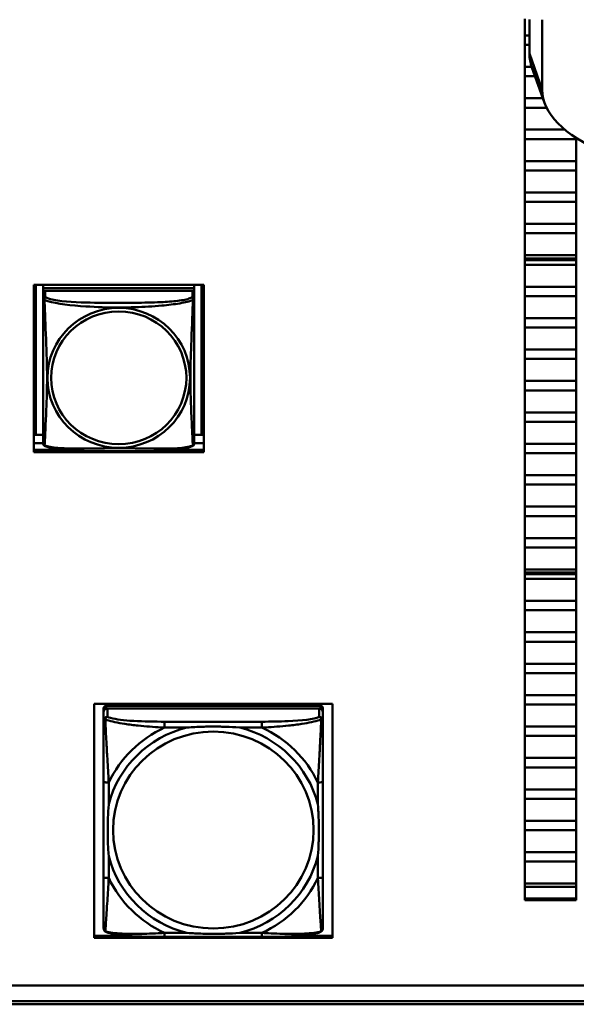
# Model space of a CAD drawing. Header units: inches. Extents: x 8.7 to 68.4, y -2.3 to 39.9.
# Tile 71 of 118: x 57.9 to 59.6, y 10.9 to 14. Entities that reach past the tile are written whole.
import ezdxf

# ---------------------------------------------------------------- set-up
doc = ezdxf.new("R2010")
doc.units = ezdxf.units.IN
doc.header["$MEASUREMENT"] = 0
doc.layers.add('Visible Edges(ROSSANSI)', color=7, linetype='Continuous', lineweight=50)
doc.layers.add('Visible Tangent Edges(ROSSANSI)', color=7, linetype='Continuous', lineweight=50)

msp = doc.modelspace()

# ---------------------------------------------------------------- linework, layer by layer
at = {"layer": 'Visible Edges(ROSSANSI)'}
for p, q in [((59.4752, 11.2635), (59.4752, 14.018)), ((59.4896, 13.91), (59.4896, 14.016)), ((59.5296, 13.7968), (59.5296, 14.0158)), ((59.4896, 13.9666), (59.4752, 13.9666)), ((59.4752, 13.9666), (59.4896, 13.9666)), ((59.4752, 13.9372), (59.4896, 13.9372)), ((59.4896, 13.9372), (59.4752, 13.9372)), ((59.4966, 13.8684), (59.4752, 13.8684)), ((59.4752, 13.8684), (59.4966, 13.8684)), ((59.5369, 13.7558), (59.4973, 13.8665)), ((59.4752, 13.839), (59.5071, 13.839)), ((59.5071, 13.839), (59.4752, 13.839)), ((59.5317, 13.7703), (59.4752, 13.7703)), ((59.4752, 13.7703), (59.5317, 13.7703)), ((59.4752, 13.7408), (59.5432, 13.7408)), ((59.5432, 13.7408), (59.4752, 13.7408)), ((59.6004, 13.6721), (59.4752, 13.6721)), ((59.4752, 13.6721), (59.6004, 13.6721)), ((59.4752, 13.6426), (59.6352, 13.6426)), ((59.6352, 13.6426), (59.4752, 13.6426)), ((59.6352, 13.6467), (59.6352, 11.2635)), ((59.6352, 13.5739), (59.4752, 13.5739)), ((59.4752, 13.5739), (59.6352, 13.5739)), ((59.4752, 13.5445), (59.6352, 13.5445)), ((59.6352, 13.5445), (59.4752, 13.5445)), ((59.6352, 13.4757), (59.4752, 13.4757)), ((59.4752, 13.4757), (59.6352, 13.4757)), ((59.4752, 13.4463), (59.6352, 13.4463)), ((59.6352, 13.4463), (59.4752, 13.4463)), ((59.6352, 13.3776), (59.4752, 13.3776)), ((59.4752, 13.3776), (59.6352, 13.3776)), ((59.4752, 13.3481), (59.6352, 13.3481)), ((59.6352, 13.3481), (59.4752, 13.3481)), ((59.6352, 13.2794), (59.4752, 13.2794)), ((59.4752, 13.2794), (59.6352, 13.2794)), ((59.4752, 13.2696), (59.6352, 13.2696)), ((59.6352, 13.2646), (59.4752, 13.2646)), ((59.4752, 13.2499), (59.6352, 13.2499)), ((59.6352, 13.2499), (59.4752, 13.2499)), ((57.9407, 12.6645), (57.9407, 13.1873)), ((57.9407, 13.1873), (58.4728, 13.1873)), ((57.9475, 12.718), (57.9475, 13.1873)), ((57.9702, 13.1873), (57.9702, 13.1768)), ((58.4426, 13.1768), (57.9702, 13.1768)), ((57.9702, 13.1768), (57.9702, 13.1686)), ((57.9702, 13.1768), (58.4426, 13.1768)), ((57.9702, 13.1768), (57.9702, 13.1768)), ((58.4426, 13.1873), (58.4426, 13.1768)), ((58.4426, 13.1768), (58.4426, 13.1686)), ((58.4426, 13.1768), (58.4426, 13.1768)), ((58.4652, 13.1873), (58.4652, 12.718)), ((58.4728, 13.1873), (58.4728, 12.6645)), ((59.6352, 13.1812), (59.4752, 13.1812)), ((59.4752, 13.1812), (59.6352, 13.1812)), ((57.9702, 13.1629), (57.9702, 13.1686)), ((57.9702, 13.1686), (57.976, 13.1686)), ((57.9702, 13.1628), (57.9702, 13.1451)), ((58.4367, 13.1686), (57.9761, 13.1686)), ((58.4368, 13.1686), (58.4426, 13.1686)), ((58.4426, 13.1686), (58.4426, 13.1628)), ((58.4426, 13.1451), (58.4426, 13.1628)), ((59.4752, 13.1517), (59.6352, 13.1517)), ((59.6352, 13.1517), (59.4752, 13.1517)), ((59.6352, 13.083), (59.4752, 13.083)), ((59.4752, 13.083), (59.6352, 13.083)), ((59.4752, 13.0536), (59.6352, 13.0536)), ((59.6352, 13.0536), (59.4752, 13.0536)), ((59.6352, 12.9848), (59.4752, 12.9848)), ((59.4752, 12.9848), (59.6352, 12.9848)), ((59.4752, 12.9554), (59.6352, 12.9554)), ((59.6352, 12.9554), (59.4752, 12.9554)), ((59.6352, 12.8867), (59.4752, 12.8867)), ((59.4752, 12.8867), (59.6352, 12.8867)), ((59.4752, 12.8572), (59.6352, 12.8572)), ((59.6352, 12.8572), (59.4752, 12.8572)), ((59.6352, 12.7885), (59.4752, 12.7885)), ((59.4752, 12.7885), (59.6352, 12.7885)), ((59.4752, 12.759), (59.6352, 12.759)), ((59.6352, 12.759), (59.4752, 12.759)), ((57.9475, 12.718), (57.9407, 12.7183)), ((57.9702, 12.718), (57.9475, 12.718)), ((58.4652, 12.718), (58.4426, 12.718)), ((58.4652, 12.718), (58.4728, 12.7184)), ((57.9702, 12.6924), (57.9407, 12.6924)), ((58.4728, 12.6924), (58.4426, 12.6924)), ((59.6352, 12.6903), (59.4752, 12.6903)), ((59.4752, 12.6903), (59.6352, 12.6903)), ((57.9407, 12.671), (58.0411, 12.671)), ((57.9407, 12.6706), (58.0459, 12.6706)), ((58.4728, 12.6645), (57.9407, 12.6645)), ((58.3668, 12.6706), (58.4728, 12.6706)), ((58.3716, 12.671), (58.4728, 12.671)), ((59.4752, 12.6608), (59.6352, 12.6608)), ((59.6352, 12.6608), (59.4752, 12.6608)), ((59.6352, 12.5921), (59.4752, 12.5921)), ((59.4752, 12.5921), (59.6352, 12.5921)), ((59.4752, 12.5627), (59.6352, 12.5627)), ((59.6352, 12.5627), (59.4752, 12.5627)), ((59.6352, 12.4939), (59.4752, 12.4939)), ((59.4752, 12.4939), (59.6352, 12.4939)), ((59.4752, 12.4645), (59.6352, 12.4645)), ((59.6352, 12.4645), (59.4752, 12.4645)), ((59.6352, 12.3958), (59.4752, 12.3958)), ((59.4752, 12.3958), (59.6352, 12.3958)), ((59.4752, 12.3663), (59.6352, 12.3663)), ((59.6352, 12.3663), (59.4752, 12.3663)), ((59.6352, 12.2976), (59.4752, 12.2976)), ((59.4752, 12.2976), (59.6352, 12.2976)), ((59.4752, 12.2878), (59.6352, 12.2878)), ((59.6352, 12.2829), (59.4752, 12.2829)), ((59.4752, 12.2681), (59.6352, 12.2681)), ((59.6352, 12.2681), (59.4752, 12.2681)), ((59.6352, 12.1994), (59.4752, 12.1994)), ((59.4752, 12.1994), (59.6352, 12.1994)), ((59.4752, 12.1699), (59.6352, 12.1699)), ((59.6352, 12.1699), (59.4752, 12.1699)), ((59.6352, 12.1012), (59.4752, 12.1012)), ((59.4752, 12.1012), (59.6352, 12.1012)), ((59.4752, 12.0718), (59.6352, 12.0718)), ((59.6352, 12.0718), (59.4752, 12.0718)), ((59.6352, 12.003), (59.4752, 12.003)), ((59.4752, 12.003), (59.6352, 12.003)), ((59.4752, 11.9736), (59.6352, 11.9736)), ((59.6352, 11.9736), (59.4752, 11.9736)), ((59.6352, 11.9049), (59.4752, 11.9049)), ((59.4752, 11.9049), (59.6352, 11.9049)), ((58.1297, 11.1464), (58.1297, 11.8778)), ((58.1297, 11.8778), (58.8747, 11.8778)), ((58.1593, 11.8634), (58.1593, 11.8552)), ((58.1593, 11.1981), (58.1593, 11.8552)), ((58.1593, 11.8513), (58.1593, 11.8254)), ((58.8365, 11.8711), (58.1672, 11.8711)), ((58.1672, 11.8629), (58.8365, 11.8629)), ((58.8326, 11.8629), (58.1711, 11.8629)), ((58.2066, 11.8711), (58.2066, 11.8778)), ((58.7971, 11.8711), (58.7971, 11.8778)), ((58.7971, 11.8778), (58.7971, 11.8711)), ((58.8444, 11.8552), (58.8444, 11.8634)), ((58.8444, 11.8552), (58.8444, 11.8513)), ((58.8444, 11.8254), (58.8444, 11.8513)), ((58.8747, 11.8778), (58.8747, 11.1464)), ((59.4752, 11.8754), (59.6352, 11.8754)), ((59.6352, 11.8754), (59.4752, 11.8754)), ((59.6352, 11.8067), (59.4752, 11.8067)), ((59.4752, 11.8067), (59.6352, 11.8067)), ((59.4752, 11.7772), (59.6352, 11.7772)), ((59.6352, 11.7772), (59.4752, 11.7772)), ((59.6352, 11.7085), (59.4752, 11.7085)), ((59.4752, 11.7085), (59.6352, 11.7085)), ((59.4752, 11.6791), (59.6352, 11.6791)), ((59.6352, 11.6791), (59.4752, 11.6791)), ((58.1593, 11.6347), (58.1593, 11.3363)), ((58.8444, 11.3363), (58.8444, 11.6347)), ((59.6352, 11.6103), (59.4752, 11.6103)), ((59.4752, 11.6103), (59.6352, 11.6103)), ((59.4752, 11.5809), (59.6352, 11.5809)), ((59.6352, 11.5809), (59.4752, 11.5809)), ((59.6352, 11.5121), (59.4752, 11.5121)), ((59.4752, 11.5121), (59.6352, 11.5121)), ((59.4752, 11.4827), (59.6352, 11.4827)), ((59.6352, 11.4827), (59.4752, 11.4827)), ((59.6352, 11.414), (59.4752, 11.414)), ((59.4752, 11.414), (59.6352, 11.414)), ((59.4752, 11.3845), (59.6352, 11.3845)), ((59.6352, 11.3845), (59.4752, 11.3845)), ((59.6352, 11.3158), (59.4752, 11.3158)), ((59.4752, 11.3158), (59.6352, 11.3158)), ((59.4752, 11.306), (59.6352, 11.306)), ((59.4752, 11.2696), (59.6352, 11.2696)), ((59.4752, 11.2696), (59.4752, 11.2635)), ((59.6352, 11.2635), (59.4752, 11.2635)), ((58.1297, 11.1524), (58.2357, 11.1524)), ((58.8747, 11.1464), (58.1297, 11.1464)), ((58.6538, 11.1489), (58.3499, 11.1489)), ((58.768, 11.1525), (58.8747, 11.1525)), ((52.9245, 10.997), (61.7381, 10.997)), ((61.7381, 10.9483), (52.9745, 10.9483)), ((61.7381, 10.9385), (52.9745, 10.9385))]:
    msp.add_line(p, q, dxfattribs=at)
for centre, major_axis, ratio, start_param, end_param in [((60.1771, 13.91), (-0.6875, 0), 0.423409, 0, 0.150122), ((60.1771, 13.7968), (-0.6475, 0), 0.423409, 0, 0.785398), ((57.9761, 13.1628), (-0.00591, 0), 0.981793, 4.712394, 6.28319), ((58.4367, 13.1628), (0.00591, 0), 0.981793, 0.000005, 1.570801), ((58.1672, 11.8634), (-0.00787, 0), 0.981793, 4.712394, 6.28319), ((58.1672, 11.8552), (-0.00787, 0), 0.981793, 4.712394, 6.28319), ((58.1711, 11.8513), (-0.0118, 0), 0.981793, 4.712394, 6.28319), ((58.8326, 11.8513), (0.0118, 0), 0.981793, 0.000005, 1.570801), ((58.8365, 11.8634), (0.00787, 0), 0.981793, 0.000005, 1.570801), ((58.8365, 11.8552), (0.00787, 0), 0.981793, 0.000005, 1.570801), ((58.1672, 11.1981), (-0.00787, 0), 0.981793, 0.000005, 0.046802)]:
    msp.add_ellipse(centre, major_axis=major_axis, ratio=ratio, start_param=start_param, end_param=end_param, dxfattribs=at)
msp.add_open_spline([(57.9702, 13.1451), (57.9702, 13.1458), (57.9702, 13.1464), (57.9702, 13.1468)], degree=3, dxfattribs=at)
for points, knots in [([(57.9702, 13.1451), (57.9702, 13.1425), (57.9702, 13.1379), (57.9702, 13.1318), (57.9702, 13.1205), (57.9702, 13.1041), (57.9702, 13.0863), (57.9702, 13.0684), (57.9702, 13.0493), (57.9702, 13.0301), (57.9702, 13.003), (57.9702, 12.9758), (57.9702, 12.949), (57.9702, 12.9323), (57.9702, 12.9156), (57.9702, 12.899), (57.9702, 12.8658), (57.9702, 12.8326), (57.9702, 12.8004), (57.9702, 12.7602), (57.9702, 12.7198), (57.9702, 12.7012), (57.9702, 12.6954), (57.9702, 12.6922), (57.9702, 12.6922)], [0.325731, 0.325731, 0.325731, 0.325731, 0.404774, 0.404774, 0.404774, 0.550532, 0.550532, 0.550532, 0.69629, 0.69629, 0.69629, 0.902598, 0.902598, 0.902598, 1.03154, 1.03154, 1.03154, 1.289425, 1.289425, 1.289425, 1.610774, 1.610774, 1.610774, 1.710218, 1.710218, 1.710218, 1.710218]), ([(57.9703, 12.6899), (57.9703, 12.6903), (57.9702, 12.6907), (57.9702, 12.6913), (57.9702, 12.6916), (57.9702, 12.6919), (57.9702, 12.692), (57.9702, 12.692), (57.9702, 12.6921), (57.9702, 12.6921), (57.9702, 12.6921), (57.9702, 12.6921), (57.9702, 12.6921), (57.9702, 12.6921), (57.9702, 12.6921), (57.9702, 12.6921), (57.9702, 12.6921), (57.9702, 12.6921), (57.9702, 12.6921), (57.9702, 12.6921), (57.9702, 12.6921), (57.9702, 12.6921), (57.9702, 12.6921), (57.9702, 12.6922), (57.9702, 12.6922), (57.9702, 12.6923), (57.9702, 12.6924), (57.9702, 12.6933), (57.9702, 12.6946), (57.9702, 12.6994), (57.9702, 12.7037), (57.9702, 12.7149), (57.9702, 12.722), (57.9702, 12.7398), (57.9702, 12.7509), (57.9702, 12.7785), (57.9702, 12.7956), (57.9702, 12.842), (57.9702, 12.8719), (57.9702, 12.9467), (57.9702, 12.9928), (57.9702, 13.0511), (57.9702, 13.0639), (57.9702, 13.0849), (57.9702, 13.0935), (57.9702, 13.1075), (57.9702, 13.1131), (57.9702, 13.1267), (57.9702, 13.1341), (57.9702, 13.1417), (57.9702, 13.1437), (57.9702, 13.1451)], [0, 0, 0, 0, 0.002803, 0.002803, 0.004904, 0.004904, 0.005298, 0.005298, 0.005446, 0.005446, 0.005481, 0.005481, 0.005516, 0.005516, 0.005552, 0.005552, 0.005623, 0.005623, 0.00619, 0.00619, 0.00675, 0.00675, 0.008431, 0.008431, 0.013472, 0.013472, 0.028604, 0.028604, 0.074226, 0.074226, 0.144394, 0.144394, 0.223761, 0.223761, 0.323321, 0.323321, 0.460914, 0.460914, 0.692798, 0.692798, 1.041302, 1.041302, 1.138808, 1.138808, 1.209614, 1.209614, 1.261515, 1.261515, 1.348155, 1.348155, 1.391774, 1.391774, 1.391774, 1.391774]), ([(57.9707, 13.1515), (57.971, 13.1524), (57.9714, 13.1533), (57.9722, 13.1547), (57.9726, 13.1553), (57.9732, 13.1562), (57.9735, 13.1565), (57.9739, 13.157), (57.9741, 13.1571), (57.9743, 13.1574), (57.9743, 13.1574), (57.9744, 13.1575), (57.9744, 13.1575), (57.9744, 13.1575), (57.9744, 13.1575), (57.9744, 13.1575)], [1.45169877, 1.45169877, 1.45169877, 1.45169877, 1.45881936, 1.45881936, 1.4643385, 1.4643385, 1.4671291, 1.4671291, 1.46922133, 1.46922133, 1.46961345, 1.46961345, 1.46976049, 1.46976049, 1.469778, 1.469778, 1.469778, 1.469778]), ([(58.4426, 12.6929), (58.4426, 12.6915), (58.4426, 12.6922), (58.4426, 12.6947), (58.4426, 12.6994), (58.4426, 12.7103), (58.4426, 12.7241), (58.4426, 12.738), (58.4426, 12.7545), (58.4426, 12.7719), (58.4426, 12.7966), (58.4426, 12.823), (58.4426, 12.8493), (58.4426, 12.8658), (58.4426, 12.8824), (58.4426, 12.899), (58.4426, 12.9323), (58.4426, 12.9655), (58.4426, 12.9995), (58.4426, 13.0418), (58.4426, 13.0876), (58.4426, 13.1192), (58.4426, 13.1316), (58.4426, 13.141), (58.4426, 13.1451)], [0.325731, 0.325731, 0.325731, 0.325731, 0.404774, 0.404774, 0.404774, 0.550532, 0.550532, 0.550532, 0.69629, 0.69629, 0.69629, 0.902598, 0.902598, 0.902598, 1.03154, 1.03154, 1.03154, 1.289425, 1.289425, 1.289425, 1.610774, 1.610774, 1.610774, 1.73735, 1.73735, 1.73735, 1.73735]), ([(57.9743, 12.684), (57.9738, 12.6843), (57.9733, 12.6847), (57.9724, 12.6855), (57.972, 12.686), (57.9714, 12.6869), (57.9711, 12.6873), (57.9708, 12.6882), (57.9707, 12.6886), (57.9705, 12.6893), (57.9704, 12.6896), (57.9703, 12.6899)], [0.02273764, 0.02273764, 0.02273764, 0.02273764, 0.02954834, 0.02954834, 0.03635903, 0.03635903, 0.04316973, 0.04316973, 0.04998042, 0.04998042, 0.05679112, 0.05679112, 0.05679112, 0.05679112]), ([(58.4384, 12.684), (58.435, 12.6823), (58.4315, 12.681), (58.4235, 12.6786), (58.4191, 12.6775), (58.4096, 12.6756), (58.4046, 12.6748), (58.3934, 12.6732), (58.3872, 12.6725), (58.3733, 12.6711), (58.3656, 12.6705), (58.3478, 12.6693), (58.3375, 12.6688), (58.3126, 12.6678), (58.2979, 12.6675), (58.2662, 12.667), (58.2492, 12.6669), (58.2152, 12.6668), (58.1982, 12.6668), (58.1642, 12.6669), (58.1472, 12.667), (58.1132, 12.6675), (58.096, 12.6679), (58.0658, 12.6692), (58.0527, 12.67), (58.0317, 12.6718), (58.0236, 12.6727), (58.01, 12.6745), (58.0043, 12.6754), (57.9942, 12.6774), (57.9898, 12.6784), (57.9816, 12.6809), (57.9779, 12.6822), (57.9743, 12.684)], [-1.678204, -1.678204, -1.678204, -1.678204, -1.629815, -1.629815, -1.580861, -1.580861, -1.532583, -1.532583, -1.479316, -1.479316, -1.416961, -1.416961, -1.337799, -1.337799, -1.226353, -1.226353, -1.09702, -1.09702, -0.967687, -0.967687, -0.838354, -0.838354, -0.709022, -0.709022, -0.60577, -0.60577, -0.53827, -0.53827, -0.483941, -0.483941, -0.435529, -0.435529, -0.384876, -0.384876, -0.384876, -0.384876]), ([(58.4384, 12.684), (58.439, 12.6843), (58.4395, 12.6847), (58.4404, 12.6855), (58.4408, 12.686), (58.4414, 12.6869), (58.4416, 12.6873), (58.442, 12.6882), (58.4421, 12.6886), (58.4423, 12.6893), (58.4424, 12.6896), (58.4424, 12.6899)], [0.02273777, 0.02273777, 0.02273777, 0.02273777, 0.02954896, 0.02954896, 0.03636014, 0.03636014, 0.04317132, 0.04317132, 0.0499825, 0.0499825, 0.05679368, 0.05679368, 0.05679368, 0.05679368]), ([(58.4424, 12.6899), (58.4425, 12.6907), (58.4425, 12.6909), (58.4426, 12.6918), (58.4426, 12.6917), (58.4426, 12.6921), (58.4426, 12.692), (58.4426, 12.6921), (58.4426, 12.6921), (58.4426, 12.6921), (58.4426, 12.6921), (58.4426, 12.6921), (58.4426, 12.6921), (58.4426, 12.6921), (58.4426, 12.6921), (58.4426, 12.6921), (58.4426, 12.6921), (58.4426, 12.6921), (58.4426, 12.6921), (58.4426, 12.6921), (58.4426, 12.6921), (58.4426, 12.6921), (58.4426, 12.6922), (58.4426, 12.6922), (58.4426, 12.6922), (58.4426, 12.6923), (58.4426, 12.6924), (58.4426, 12.6925), (58.4426, 12.6926), (58.4426, 12.6927), (58.4426, 12.6928), (58.4426, 12.6929)], [-0.35286073, -0.35286073, -0.35286073, -0.35286073, -0.35285947, -0.35285947, -0.35285444, -0.35285444, -0.35283508, -0.35283508, -0.35281435, -0.35281435, -0.35278867, -0.35278867, -0.35276447, -0.35276447, -0.35273163, -0.35273163, -0.35267171, -0.35267171, -0.35250564, -0.35250564, -0.35143508, -0.35143508, -0.34600909, -0.34600909, -0.3405831, -0.3405831, -0.33515711, -0.33515711, -0.32973113, -0.32973113, -0.32573078, -0.32573078, -0.32573078, -0.32573078]), ([(58.1593, 11.8254), (58.1593, 11.8033), (58.1593, 11.7581), (58.1593, 11.7164), (58.1593, 11.6891), (58.1593, 11.6614), (58.1593, 11.6347)], [-0.5252205, -0.5252205, -0.5252205, -0.5252205, -0.20743, -0.20743, -0.20743, 0, 0, 0, 0]), ([(58.8444, 11.6347), (58.8444, 11.6382), (58.8444, 11.6417), (58.8444, 11.6453), (58.8444, 11.678), (58.8444, 11.7118), (58.8444, 11.7444), (58.8444, 11.7728), (58.8444, 11.8013), (58.8444, 11.8194), (58.8444, 11.8215), (58.8444, 11.8236), (58.8444, 11.8254)], [0, 0, 0, 0, 0.0272471, 0.0272471, 0.0272471, 0.2790553, 0.2790553, 0.2790553, 0.4988354, 0.4988354, 0.4988354, 0.5252205, 0.5252205, 0.5252205, 0.5252205]), ([(58.4191, 11.8033), (58.4195, 11.8033), (58.42, 11.8034), (58.4365, 11.8046), (58.4525, 11.8055), (58.4755, 11.8062), (58.4822, 11.8063), (58.4914, 11.8064), (58.4938, 11.8065), (58.4979, 11.8065), (58.4995, 11.8065), (58.5027, 11.8065), (58.5042, 11.8065), (58.5078, 11.8065), (58.5098, 11.8065), (58.516, 11.8064), (58.5201, 11.8063), (58.5298, 11.8061), (58.5354, 11.806), (58.5552, 11.8052), (58.5692, 11.8045), (58.5837, 11.8034), (58.5842, 11.8033), (58.5846, 11.8033)], [-0.416114, -0.416114, -0.416114, -0.416114, -0.4127691, -0.4127691, -0.2896446, -0.2896446, -0.2388934, -0.2388934, -0.2201881, -0.2201881, -0.2080204, -0.2080204, -0.196499, -0.196499, -0.1809939, -0.1809939, -0.149741, -0.149741, -0.1073162, -0.1073162, 0, 0, 0.0033356, 0.0033356, 0.0033356, 0.0033356]), ([(58.1751, 11.4013), (58.1751, 11.4017), (58.175, 11.4021), (58.1738, 11.4183), (58.1729, 11.4341), (58.1722, 11.4567), (58.1721, 11.4633), (58.172, 11.4723), (58.1719, 11.4747), (58.1719, 11.4787), (58.1719, 11.4803), (58.1719, 11.4833), (58.1719, 11.4848), (58.1719, 11.4883), (58.1719, 11.4904), (58.172, 11.4964), (58.1721, 11.5005), (58.1723, 11.51), (58.1724, 11.5155), (58.1731, 11.5349), (58.1739, 11.5487), (58.175, 11.5629), (58.1751, 11.5633), (58.1751, 11.5637)], [-0.416114, -0.416114, -0.416114, -0.416114, -0.4127691, -0.4127691, -0.2896446, -0.2896446, -0.2388934, -0.2388934, -0.2201881, -0.2201881, -0.2080204, -0.2080204, -0.196499, -0.196499, -0.1809939, -0.1809939, -0.149741, -0.149741, -0.1073162, -0.1073162, 0, 0, 0.0033356, 0.0033356, 0.0033356, 0.0033356]), ([(58.8286, 11.5637), (58.8287, 11.5633), (58.8287, 11.5629), (58.8299, 11.5467), (58.8308, 11.5309), (58.8315, 11.5084), (58.8316, 11.5018), (58.8317, 11.4928), (58.8318, 11.4904), (58.8318, 11.4864), (58.8318, 11.4848), (58.8318, 11.4818), (58.8318, 11.4803), (58.8318, 11.4768), (58.8318, 11.4748), (58.8317, 11.4687), (58.8317, 11.4646), (58.8314, 11.4551), (58.8313, 11.4496), (58.8306, 11.4301), (58.8298, 11.4163), (58.8287, 11.4021), (58.8287, 11.4017), (58.8286, 11.4013)], [-0.416114, -0.416114, -0.416114, -0.416114, -0.4127691, -0.4127691, -0.2896446, -0.2896446, -0.2388934, -0.2388934, -0.2201881, -0.2201881, -0.2080204, -0.2080204, -0.196499, -0.196499, -0.1809939, -0.1809939, -0.149741, -0.149741, -0.1073162, -0.1073162, 0, 0, 0.0033356, 0.0033356, 0.0033356, 0.0033356]), ([(58.1593, 11.3363), (58.1593, 11.3096), (58.1593, 11.2826), (58.1593, 11.2577), (58.1593, 11.2197), (58.1593, 11.1832), (58.1593, 11.176)], [3.9382945, 3.9382945, 3.9382945, 3.9382945, 4.1457245, 4.1457245, 4.1457245, 4.463515, 4.463515, 4.463515, 4.463515]), ([(58.8444, 11.176), (58.8444, 11.1832), (58.8444, 11.2197), (58.8444, 11.2577), (58.8444, 11.2826), (58.8444, 11.3096), (58.8444, 11.3363)], [-0.5252205, -0.5252205, -0.5252205, -0.5252205, -0.20743, -0.20743, -0.20743, 0, 0, 0, 0]), ([(58.1669, 11.1645), (58.1661, 11.1649), (58.1652, 11.1653), (58.1636, 11.1665), (58.1628, 11.1673), (58.1614, 11.1689), (58.1609, 11.1699), (58.16, 11.1717), (58.1598, 11.1726), (58.1594, 11.1744), (58.1593, 11.1752), (58.1593, 11.176)], [0.01269174, 0.01269174, 0.01269174, 0.01269174, 0.01540805, 0.01540805, 0.01812437, 0.01812437, 0.02084068, 0.02084068, 0.023557, 0.023557, 0.02627331, 0.02627331, 0.02627331, 0.02627331]), ([(58.8368, 11.1645), (58.8376, 11.1649), (58.8385, 11.1653), (58.8401, 11.1665), (58.8409, 11.1673), (58.8423, 11.1689), (58.8428, 11.1699), (58.8437, 11.1717), (58.8439, 11.1726), (58.8443, 11.1744), (58.8444, 11.1752), (58.8444, 11.176)], [0.01269179, 0.01269179, 0.01269179, 0.01269179, 0.01540809, 0.01540809, 0.0181244, 0.0181244, 0.0208407, 0.0208407, 0.02355701, 0.02355701, 0.02627331, 0.02627331, 0.02627331, 0.02627331]), ([(58.3499, 11.1489), (58.3364, 11.1489), (58.3227, 11.149), (58.2954, 11.1495), (58.2818, 11.1499), (58.2552, 11.151), (58.2422, 11.1518), (58.217, 11.1541), (58.205, 11.1555), (58.1891, 11.1582), (58.1841, 11.1593), (58.1749, 11.1616), (58.1708, 11.1629), (58.1669, 11.1645)], [0, 0, 0, 0, 0.1025119, 0.1025119, 0.2050238, 0.2050238, 0.3075357, 0.3075357, 0.4100475, 0.4100475, 0.4613035, 0.4613035, 0.5125594, 0.5125594, 0.5125594, 0.5125594]), ([(58.5846, 11.1617), (58.5842, 11.1616), (58.5837, 11.1616), (58.5692, 11.1605), (58.5552, 11.1598), (58.5354, 11.1591), (58.5298, 11.1589), (58.5201, 11.1588), (58.516, 11.1587), (58.5098, 11.1586), (58.5078, 11.1586), (58.5042, 11.1586), (58.5027, 11.1586), (58.4995, 11.1586), (58.4979, 11.1586), (58.4938, 11.1586), (58.4914, 11.1587), (58.4822, 11.1588), (58.4755, 11.1589), (58.4525, 11.1596), (58.4365, 11.1604), (58.42, 11.1616), (58.4195, 11.1616), (58.4191, 11.1617)], [-0.4149464, -0.4149464, -0.4149464, -0.4149464, -0.41162, -0.41162, -0.3046026, -0.3046026, -0.2622958, -0.2622958, -0.23113, -0.23113, -0.215668, -0.215668, -0.2041787, -0.2041787, -0.1920448, -0.1920448, -0.1733916, -0.1733916, -0.1227817, -0.1227817, 0, 0, 0.0033356, 0.0033356, 0.0033356, 0.0033356]), ([(58.8368, 11.1645), (58.8329, 11.1629), (58.8288, 11.1616), (58.8198, 11.1593), (58.8149, 11.1583), (58.7993, 11.1556), (58.7873, 11.1542), (58.7622, 11.1519), (58.7492, 11.1511), (58.7226, 11.1499), (58.709, 11.1495), (58.6817, 11.149), (58.668, 11.1489), (58.6543, 11.1489), (58.654, 11.1489), (58.6538, 11.1489)], [-4.450854, -4.450854, -4.450854, -4.450854, -4.399598, -4.399598, -4.3501108, -4.3501108, -4.2475989, -4.2475989, -4.145087, -4.145087, -4.0425751, -4.0425751, -3.9400632, -3.9400632, -3.9382945, -3.9382945, -3.9382945, -3.9382945])]:
    msp.add_open_spline(points, degree=3, knots=knots, dxfattribs=at)
at = {"layer": 'Visible Tangent Edges(ROSSANSI)'}
for p, q in [((59.4896, 13.91), (59.5296, 13.7968)), ((57.9761, 13.1509), (57.9761, 13.1686)), ((58.4367, 13.1686), (58.4367, 13.1509)), ((58.1672, 11.8629), (58.1672, 11.8711)), ((58.1711, 11.837), (58.1711, 11.8629)), ((58.8326, 11.8629), (58.8326, 11.837)), ((58.8365, 11.8711), (58.8365, 11.8629)), ((58.6538, 11.8218), (58.3499, 11.8218)), ((58.3499, 11.8033), (58.4191, 11.8033)), ((58.5846, 11.8033), (58.6538, 11.8033)), ((58.1751, 11.5637), (58.1751, 11.6317)), ((58.8286, 11.6317), (58.8286, 11.5637)), ((58.1751, 11.3333), (58.1751, 11.4013)), ((58.8286, 11.4013), (58.8286, 11.3333)), ((58.4191, 11.1617), (58.3499, 11.1617)), ((58.6538, 11.1617), (58.5846, 11.1617))]:
    msp.add_line(p, q, dxfattribs=at)
for centre, major_axis, ratio, start_param, end_param in [((58.4367, 13.1451), (0.00591, 0), 0.981793, 0.000005, 1.570801), ((58.1711, 11.8254), (-0.0118, 0), 0.981793, 4.712394, 6.28319), ((58.3499, 11.8063), (0, 0.0157), 0.00001, 0.191045, 1.761905), ((58.6538, 11.8063), (0, 0.0157), 0.00001, 0.190932, 1.761897), ((58.8326, 11.8254), (0.0118, 0), 0.981793, 0.000005, 1.570802), ((58.5019, 11.4825), (-0.3371, 0), 0.981793, 4.96041, 6.035174), ((58.5019, 11.4825), (-0.3604, 0), 0.981793, 5.147691, 5.847893), ((58.5019, 11.4825), (0.3371, 0), 0.981793, 0.248021, 1.322785), ((58.5019, 11.4825), (-0.3604, 0), 0.981793, 3.576895, 4.277097), ((58.1751, 11.6347), (-0.0157, 0), 0.189952, 6.283184, 7.853981), ((58.8286, 11.6347), (0.0157, 0), 0.189952, 4.712388, 6.283184), ((58.5019, 11.4825), (-0.3371, 0), 0.981793, 0.248021, 1.322785), ((58.5019, 11.4825), (0.3371, 0), 0.981793, 4.96041, 6.035174), ((58.1751, 11.3363), (-0.0157, 0), 0.189952, 6.283184, 7.853981), ((58.5019, 11.4825), (0.3604, 0), 0.981793, 3.576895, 4.277097), ((58.5019, 11.4825), (0.3604, 0), 0.981793, 5.147691, 5.847893), ((58.8286, 11.3363), (0.0157, 0), 0.189952, 4.712388, 6.283184), ((58.3499, 11.1647), (0, -0.0157), 0.00001, 4.903475, 6.283132), ((58.6538, 11.1647), (0, -0.0157), 0.00001, 4.903415, 6.283016)]:
    msp.add_ellipse(centre, major_axis=major_axis, ratio=ratio, start_param=start_param, end_param=end_param, dxfattribs=at)
for centre, major_axis in [((58.2064, 12.8964), (-0.2227, 0)), ((58.2064, 12.8966), (-0.2113, 0)), ((58.5019, 11.4832), (-0.3133, 0))]:
    msp.add_ellipse(centre, major_axis=major_axis, ratio=0.981793, dxfattribs=at)
for points, knots in [([(57.9702, 13.1451), (57.9702, 13.1448), (57.9702, 13.1446), (57.9702, 13.1441), (57.9703, 13.144), (57.9704, 13.1436), (57.9705, 13.1435), (57.9706, 13.1433), (57.9707, 13.1432), (57.9709, 13.143), (57.9711, 13.1428), (57.9717, 13.1422), (57.9721, 13.1418), (57.9733, 13.1409), (57.9739, 13.1404), (57.9747, 13.1398)], [-0.0844808, -0.0844808, -0.0844808, -0.0844808, -0.06943799, -0.06943799, -0.05587828, -0.05587828, -0.04740346, -0.04740346, -0.04210669, -0.04210669, -0.03151317, -0.03151317, -0.01456352, -0.01456352, 0.00026741, 0.00026741, 0.00026741, 0.00026741]), ([(57.9747, 13.1398), (57.9745, 13.141), (57.9744, 13.142), (57.9743, 13.1439), (57.9744, 13.1449), (57.9745, 13.1462), (57.9746, 13.1466), (57.9748, 13.1473), (57.9748, 13.1475), (57.975, 13.148), (57.9751, 13.1483), (57.9754, 13.149), (57.9755, 13.1494), (57.9758, 13.1501), (57.976, 13.1505), (57.9761, 13.1509)], [-0.00026741, -0.00026741, -0.00026741, -0.00026741, 0.01456352, 0.01456352, 0.03151317, 0.03151317, 0.04210669, 0.04210669, 0.04740346, 0.04740346, 0.05587828, 0.05587828, 0.06943799, 0.06943799, 0.0844808, 0.0844808, 0.0844808, 0.0844808]), ([(58.4367, 13.1509), (58.4361, 13.1489), (58.4334, 13.147), (58.429, 13.1452), (58.4209, 13.1419), (58.407, 13.1391), (58.3908, 13.1371), (58.3747, 13.1351), (58.3565, 13.1338), (58.3379, 13.1329), (58.3115, 13.1317), (58.2842, 13.1313), (58.2571, 13.1311), (58.2402, 13.131), (58.2233, 13.1309), (58.2064, 13.1309), (58.1725, 13.1309), (58.1387, 13.131), (58.105, 13.1319), (58.063, 13.1329), (58.019, 13.1356), (57.9935, 13.1421), (57.9834, 13.1447), (57.977, 13.1477), (57.9761, 13.1509)], [0.325731, 0.325731, 0.325731, 0.325731, 0.404774, 0.404774, 0.404774, 0.550532, 0.550532, 0.550532, 0.69629, 0.69629, 0.69629, 0.902598, 0.902598, 0.902598, 1.03154, 1.03154, 1.03154, 1.289425, 1.289425, 1.289425, 1.610774, 1.610774, 1.610774, 1.73735, 1.73735, 1.73735, 1.73735]), ([(58.4367, 13.1509), (58.4368, 13.1505), (58.4369, 13.1501), (58.4372, 13.1494), (58.4374, 13.149), (58.4377, 13.1483), (58.4378, 13.148), (58.4379, 13.1475), (58.438, 13.1473), (58.4381, 13.1466), (58.4382, 13.1462), (58.4384, 13.1449), (58.4385, 13.1439), (58.4384, 13.142), (58.4383, 13.141), (58.4381, 13.1398)], [-0.0844808, -0.0844808, -0.0844808, -0.0844808, -0.06943799, -0.06943799, -0.05587828, -0.05587828, -0.04740346, -0.04740346, -0.04210669, -0.04210669, -0.03151317, -0.03151317, -0.01456352, -0.01456352, 0.00026741, 0.00026741, 0.00026741, 0.00026741]), ([(58.4381, 13.1398), (58.4388, 13.1404), (58.4395, 13.1409), (58.4406, 13.1418), (58.4411, 13.1422), (58.4417, 13.1428), (58.4418, 13.143), (58.4421, 13.1432), (58.4421, 13.1433), (58.4423, 13.1435), (58.4424, 13.1436), (58.4425, 13.144), (58.4425, 13.1441), (58.4426, 13.1446), (58.4426, 13.1448), (58.4426, 13.1451)], [-0.00026741, -0.00026741, -0.00026741, -0.00026741, 0.01456352, 0.01456352, 0.03151317, 0.03151317, 0.04210669, 0.04210669, 0.04740346, 0.04740346, 0.05587828, 0.05587828, 0.06943799, 0.06943799, 0.0844808, 0.0844808, 0.0844808, 0.0844808]), ([(57.9747, 12.6849), (57.9748, 12.6865), (57.9749, 12.6888), (57.9751, 12.6917), (57.9762, 12.7115), (57.9783, 12.7546), (57.98, 12.7961), (57.9814, 12.8294), (57.9824, 12.863), (57.9824, 12.8964), (57.9824, 12.9132), (57.9822, 12.9299), (57.9817, 12.9469), (57.9811, 12.9741), (57.9799, 13.0022), (57.9787, 13.0308), (57.9779, 13.0509), (57.9771, 13.0714), (57.9763, 13.0906), (57.9756, 13.1097), (57.975, 13.1275), (57.9747, 13.1398)], [-1.657319, -1.657319, -1.657319, -1.657319, -1.610774, -1.610774, -1.610774, -1.289425, -1.289425, -1.289425, -1.03154, -1.03154, -1.03154, -0.902598, -0.902598, -0.902598, -0.69629, -0.69629, -0.69629, -0.550532, -0.550532, -0.550532, -0.405761, -0.405761, -0.405761, -0.405761]), ([(57.9747, 13.1398), (57.9775, 13.1385), (57.981, 13.1373), (57.985, 13.136), (58.0126, 13.1277), (58.0597, 13.1226), (58.1032, 13.1197), (58.1381, 13.1174), (58.1723, 13.1163), (58.2064, 13.1163), (58.2234, 13.1163), (58.2405, 13.1166), (58.2576, 13.1172), (58.2851, 13.118), (58.3133, 13.1196), (58.3409, 13.1222), (58.3605, 13.124), (58.3798, 13.1263), (58.3971, 13.1292), (58.4143, 13.1322), (58.4292, 13.1358), (58.4381, 13.1398)], [-1.657319, -1.657319, -1.657319, -1.657319, -1.610774, -1.610774, -1.610774, -1.289425, -1.289425, -1.289425, -1.03154, -1.03154, -1.03154, -0.902598, -0.902598, -0.902598, -0.69629, -0.69629, -0.69629, -0.550532, -0.550532, -0.550532, -0.405761, -0.405761, -0.405761, -0.405761]), ([(58.4381, 13.1398), (58.4379, 13.1358), (58.4378, 13.1313), (58.4377, 13.1263), (58.4366, 13.0919), (58.4344, 13.0427), (58.4327, 12.9988), (58.4314, 12.9635), (58.4304, 12.9299), (58.4304, 12.8964), (58.4304, 12.8797), (58.4306, 12.863), (58.431, 12.8463), (58.4317, 12.8195), (58.4329, 12.7923), (58.434, 12.7666), (58.4349, 12.7484), (58.4357, 12.7308), (58.4364, 12.7161), (58.4371, 12.7015), (58.4377, 12.6899), (58.4381, 12.6849)], [-1.657319, -1.657319, -1.657319, -1.657319, -1.610774, -1.610774, -1.610774, -1.289425, -1.289425, -1.289425, -1.03154, -1.03154, -1.03154, -0.902598, -0.902598, -0.902598, -0.69629, -0.69629, -0.69629, -0.550532, -0.550532, -0.550532, -0.405761, -0.405761, -0.405761, -0.405761]), ([(57.9747, 12.6849), (57.9739, 12.6851), (57.9733, 12.6854), (57.9722, 12.6861), (57.9717, 12.6866), (57.9711, 12.6875), (57.9709, 12.6879), (57.9707, 12.6885), (57.9706, 12.6887), (57.9705, 12.6892), (57.9704, 12.6895), (57.9703, 12.6899), (57.9703, 12.6899), (57.9703, 12.6899)], [-0.00026741, -0.00026741, -0.00026741, -0.00026741, 0.01456352, 0.01456352, 0.03151317, 0.03151317, 0.04210669, 0.04210669, 0.04740346, 0.04740346, 0.05587828, 0.05587828, 0.05679112, 0.05679112, 0.05679112, 0.05679112]), ([(57.9743, 12.684), (57.9743, 12.6841), (57.9743, 12.6841), (57.9744, 12.6843), (57.9745, 12.6845), (57.9747, 12.6849)], [-0.02273764, -0.02273764, -0.02273764, -0.02273764, -0.01456352, -0.01456352, 0.00026741, 0.00026741, 0.00026741, 0.00026741]), ([(58.4381, 12.6849), (58.4352, 12.6838), (58.4317, 12.6828), (58.4277, 12.6819), (58.4001, 12.6757), (58.3531, 12.6748), (58.3096, 12.6752), (58.2746, 12.6756), (58.2405, 12.6765), (58.2064, 12.6765), (58.1893, 12.6765), (58.1723, 12.6763), (58.1551, 12.676), (58.1276, 12.6756), (58.0995, 12.6749), (58.0718, 12.6752), (58.0523, 12.6753), (58.0329, 12.676), (58.0156, 12.6775), (57.9985, 12.6791), (57.9835, 12.6815), (57.9747, 12.6849)], [-1.657319, -1.657319, -1.657319, -1.657319, -1.610774, -1.610774, -1.610774, -1.289425, -1.289425, -1.289425, -1.03154, -1.03154, -1.03154, -0.902598, -0.902598, -0.902598, -0.69629, -0.69629, -0.69629, -0.550532, -0.550532, -0.550532, -0.405761, -0.405761, -0.405761, -0.405761]), ([(58.4424, 12.6899), (58.4424, 12.6899), (58.4424, 12.6899), (58.4424, 12.6895), (58.4423, 12.6892), (58.4421, 12.6887), (58.4421, 12.6885), (58.4419, 12.6879), (58.4417, 12.6875), (58.4411, 12.6866), (58.4406, 12.6861), (58.4395, 12.6854), (58.4388, 12.6851), (58.4381, 12.6849)], [-0.05679368, -0.05679368, -0.05679368, -0.05679368, -0.05587828, -0.05587828, -0.04740346, -0.04740346, -0.04210669, -0.04210669, -0.03151317, -0.03151317, -0.01456352, -0.01456352, 0.00026741, 0.00026741, 0.00026741, 0.00026741]), ([(58.4381, 12.6849), (58.4383, 12.6845), (58.4384, 12.6843), (58.4384, 12.6841), (58.4384, 12.6841), (58.4384, 12.684)], [-0.00026741, -0.00026741, -0.00026741, -0.00026741, 0.01456352, 0.01456352, 0.02273777, 0.02273777, 0.02273777, 0.02273777]), ([(58.1593, 11.8254), (58.1593, 11.8258), (58.1594, 11.8262), (58.1597, 11.8269), (58.1598, 11.8272), (58.1601, 11.8276), (58.1603, 11.8277), (58.1605, 11.8279), (58.1607, 11.828), (58.161, 11.8282), (58.1612, 11.8284), (58.1619, 11.8287), (58.1624, 11.8288), (58.1635, 11.829), (58.164, 11.8291), (58.1646, 11.8291)], [-0.02627331, -0.02627331, -0.02627331, -0.02627331, -0.02158775, -0.02158775, -0.01736415, -0.01736415, -0.0147244, -0.0147244, -0.01307456, -0.01307456, -0.00977487, -0.00977487, -0.00449537, -0.00449537, 0.00012419, 0.00012419, 0.00012419, 0.00012419]), ([(58.1646, 11.8291), (58.1648, 11.8298), (58.165, 11.8305), (58.1655, 11.8319), (58.1659, 11.8325), (58.1665, 11.8335), (58.1667, 11.8339), (58.1671, 11.8344), (58.1673, 11.8345), (58.1677, 11.8349), (58.1679, 11.8352), (58.1686, 11.8357), (58.169, 11.836), (58.17, 11.8366), (58.1705, 11.8368), (58.1711, 11.837)], [-0.00012419, -0.00012419, -0.00012419, -0.00012419, 0.00449537, 0.00449537, 0.00977487, 0.00977487, 0.01307456, 0.01307456, 0.0147244, 0.0147244, 0.01736415, 0.01736415, 0.02158775, 0.02158775, 0.02627331, 0.02627331, 0.02627331, 0.02627331]), ([(58.1751, 11.6317), (58.1749, 11.6354), (58.1747, 11.6391), (58.1732, 11.6661), (58.1717, 11.6902), (58.1695, 11.7292), (58.1687, 11.7439), (58.1667, 11.7818), (58.1656, 11.8045), (58.1648, 11.8243), (58.1647, 11.8268), (58.1646, 11.8291)], [0, 0, 0, 0, 0.0278591, 0.0278591, 0.201273, 0.201273, 0.3066357, 0.3066357, 0.475216, 0.475216, 0.5007189, 0.5007189, 0.5007189, 0.5007189]), ([(58.1646, 11.8291), (58.1663, 11.8284), (58.1681, 11.8276), (58.1836, 11.8222), (58.2037, 11.8181), (58.2389, 11.8128), (58.253, 11.8111), (58.2908, 11.8072), (58.315, 11.8053), (58.3424, 11.8037), (58.3461, 11.8035), (58.3499, 11.8033)], [-0.5007189, -0.5007189, -0.5007189, -0.5007189, -0.475216, -0.475216, -0.3066357, -0.3066357, -0.201273, -0.201273, -0.0278591, -0.0278591, 0, 0, 0, 0]), ([(58.3499, 11.8218), (58.3463, 11.8218), (58.3427, 11.8218), (58.3391, 11.8218), (58.3059, 11.8219), (58.2722, 11.8226), (58.2414, 11.8249), (58.2144, 11.8269), (58.1889, 11.8303), (58.1754, 11.8352), (58.1738, 11.8358), (58.1724, 11.8364), (58.1711, 11.837)], [0, 0, 0, 0, 0.0272471, 0.0272471, 0.0272471, 0.2790553, 0.2790553, 0.2790553, 0.4988354, 0.4988354, 0.4988354, 0.5252205, 0.5252205, 0.5252205, 0.5252205]), ([(58.8326, 11.837), (58.8177, 11.8295), (58.7761, 11.8252), (58.7354, 11.8233), (58.7089, 11.8221), (58.681, 11.8218), (58.6538, 11.8218)], [-0.5252205, -0.5252205, -0.5252205, -0.5252205, -0.20743, -0.20743, -0.20743, 0, 0, 0, 0]), ([(58.6538, 11.8033), (58.6576, 11.8035), (58.6613, 11.8037), (58.6887, 11.8053), (58.7129, 11.8072), (58.7507, 11.8111), (58.7648, 11.8128), (58.8, 11.8181), (58.8201, 11.8222), (58.8356, 11.8276), (58.8374, 11.8284), (58.8391, 11.8291)], [0, 0, 0, 0, 0.0278591, 0.0278591, 0.201273, 0.201273, 0.3066357, 0.3066357, 0.475216, 0.475216, 0.5007189, 0.5007189, 0.5007189, 0.5007189]), ([(58.8391, 11.8291), (58.839, 11.8268), (58.8389, 11.8243), (58.8381, 11.8045), (58.837, 11.7818), (58.835, 11.7439), (58.8342, 11.7292), (58.832, 11.6902), (58.8306, 11.6661), (58.829, 11.6391), (58.8288, 11.6354), (58.8286, 11.6317)], [-0.5007189, -0.5007189, -0.5007189, -0.5007189, -0.475216, -0.475216, -0.3066357, -0.3066357, -0.201273, -0.201273, -0.0278591, -0.0278591, 0, 0, 0, 0]), ([(58.8326, 11.837), (58.8332, 11.8368), (58.8337, 11.8366), (58.8347, 11.836), (58.8351, 11.8357), (58.8358, 11.8352), (58.836, 11.8349), (58.8364, 11.8345), (58.8366, 11.8344), (58.837, 11.8339), (58.8372, 11.8335), (58.8378, 11.8325), (58.8382, 11.8319), (58.8387, 11.8305), (58.8389, 11.8298), (58.8391, 11.8291)], [-0.02627331, -0.02627331, -0.02627331, -0.02627331, -0.02158775, -0.02158775, -0.01736415, -0.01736415, -0.0147244, -0.0147244, -0.01307456, -0.01307456, -0.00977487, -0.00977487, -0.00449537, -0.00449537, 0.00012419, 0.00012419, 0.00012419, 0.00012419]), ([(58.8391, 11.8291), (58.8397, 11.8291), (58.8402, 11.829), (58.8413, 11.8288), (58.8418, 11.8287), (58.8425, 11.8284), (58.8427, 11.8282), (58.843, 11.828), (58.8432, 11.8279), (58.8434, 11.8277), (58.8436, 11.8276), (58.8439, 11.8272), (58.8441, 11.8269), (58.8443, 11.8262), (58.8444, 11.8258), (58.8444, 11.8254)], [-0.00012419, -0.00012419, -0.00012419, -0.00012419, 0.00449537, 0.00449537, 0.00977487, 0.00977487, 0.01307456, 0.01307456, 0.0147244, 0.0147244, 0.01736415, 0.01736415, 0.02158775, 0.02158775, 0.02627331, 0.02627331, 0.02627331, 0.02627331]), ([(58.1646, 11.1669), (58.1647, 11.1679), (58.1648, 11.1691), (58.1656, 11.1796), (58.1667, 11.1964), (58.1687, 11.2276), (58.1695, 11.2405), (58.1717, 11.2759), (58.1732, 11.2992), (58.1747, 11.3259), (58.1749, 11.3296), (58.1751, 11.3333)], [-4.4390134, -4.4390134, -4.4390134, -4.4390134, -4.4135105, -4.4135105, -4.2449302, -4.2449302, -4.1395675, -4.1395675, -3.9661536, -3.9661536, -3.9382945, -3.9382945, -3.9382945, -3.9382945]), ([(58.8286, 11.3333), (58.8288, 11.3296), (58.829, 11.3259), (58.8306, 11.2992), (58.832, 11.2759), (58.8342, 11.2405), (58.835, 11.2276), (58.837, 11.1964), (58.8381, 11.1796), (58.8389, 11.1691), (58.839, 11.1679), (58.8391, 11.1669)], [0, 0, 0, 0, 0.0278591, 0.0278591, 0.201273, 0.201273, 0.3066357, 0.3066357, 0.475216, 0.475216, 0.5007189, 0.5007189, 0.5007189, 0.5007189]), ([(58.1646, 11.1669), (58.164, 11.1672), (58.1635, 11.1676), (58.1625, 11.1685), (58.162, 11.169), (58.1612, 11.1699), (58.161, 11.1702), (58.1607, 11.1708), (58.1606, 11.171), (58.1603, 11.1715), (58.1601, 11.1718), (58.1598, 11.1727), (58.1597, 11.1733), (58.1594, 11.1745), (58.1593, 11.1753), (58.1593, 11.176)], [-0.00012419, -0.00012419, -0.00012419, -0.00012419, 0.00449537, 0.00449537, 0.00977487, 0.00977487, 0.01307456, 0.01307456, 0.0147244, 0.0147244, 0.01736415, 0.01736415, 0.02158775, 0.02158775, 0.02627331, 0.02627331, 0.02627331, 0.02627331]), ([(58.8444, 11.176), (58.8444, 11.1753), (58.8443, 11.1745), (58.8441, 11.1733), (58.8439, 11.1727), (58.8436, 11.1718), (58.8434, 11.1715), (58.8432, 11.171), (58.843, 11.1708), (58.8427, 11.1702), (58.8425, 11.1699), (58.8418, 11.169), (58.8413, 11.1685), (58.8402, 11.1676), (58.8397, 11.1672), (58.8391, 11.1669)], [-0.02627331, -0.02627331, -0.02627331, -0.02627331, -0.02158775, -0.02158775, -0.01736415, -0.01736415, -0.0147244, -0.0147244, -0.01307456, -0.01307456, -0.00977487, -0.00977487, -0.00449537, -0.00449537, 0.00012419, 0.00012419, 0.00012419, 0.00012419]), ([(58.1669, 11.1645), (58.1667, 11.1646), (58.1665, 11.1647), (58.1659, 11.1651), (58.1655, 11.1654), (58.165, 11.1661), (58.1648, 11.1665), (58.1646, 11.1669)], [-0.01269174, -0.01269174, -0.01269174, -0.01269174, -0.00977487, -0.00977487, -0.00449537, -0.00449537, 0.00012419, 0.00012419, 0.00012419, 0.00012419]), ([(58.3499, 11.1617), (58.3461, 11.1615), (58.3424, 11.1613), (58.315, 11.1599), (58.2908, 11.1589), (58.253, 11.1585), (58.2389, 11.1587), (58.2037, 11.16), (58.1836, 11.162), (58.1682, 11.1658), (58.1663, 11.1663), (58.1646, 11.1669)], [0, 0, 0, 0, 0.0278591, 0.0278591, 0.201273, 0.201273, 0.3066357, 0.3066357, 0.475216, 0.475216, 0.5007189, 0.5007189, 0.5007189, 0.5007189]), ([(58.8391, 11.1669), (58.8374, 11.1664), (58.8356, 11.1658), (58.8201, 11.162), (58.8, 11.16), (58.7648, 11.1587), (58.7507, 11.1585), (58.7129, 11.1589), (58.6887, 11.1599), (58.6613, 11.1613), (58.6576, 11.1615), (58.6538, 11.1617)], [-4.4390134, -4.4390134, -4.4390134, -4.4390134, -4.4135105, -4.4135105, -4.2449302, -4.2449302, -4.1395675, -4.1395675, -3.9661536, -3.9661536, -3.9382945, -3.9382945, -3.9382945, -3.9382945]), ([(58.8391, 11.1669), (58.8389, 11.1665), (58.8387, 11.1661), (58.8382, 11.1654), (58.8378, 11.1651), (58.8372, 11.1647), (58.837, 11.1646), (58.8368, 11.1645)], [-0.00012419, -0.00012419, -0.00012419, -0.00012419, 0.00449537, 0.00449537, 0.00977487, 0.00977487, 0.01269179, 0.01269179, 0.01269179, 0.01269179])]:
    msp.add_open_spline(points, degree=3, knots=knots, dxfattribs=at)

doc.saveas('drawing.dxf')
